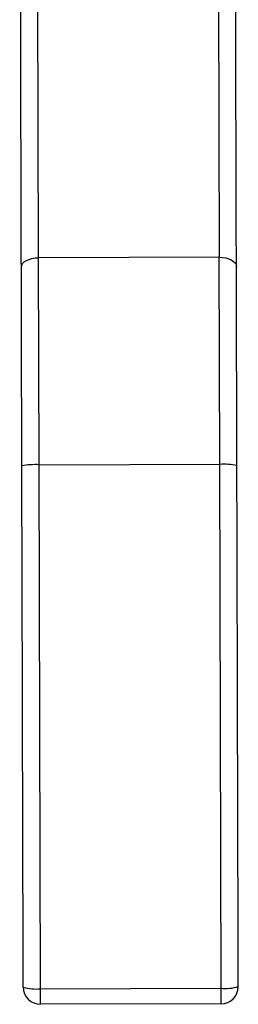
# Model space of a CAD drawing. Header units: millimetres. Extents: x 376 to 1218, y -39 to 832.
# Tile 1 of 25: x 676 to 701, y -39 to 75. Entities that reach past the tile are written whole.
import ezdxf

# ---------------------------------------------------------------- set-up
doc = ezdxf.new("R2010")
doc.units = ezdxf.units.MM

msp = doc.modelspace()

# ---------------------------------------------------------------- linework, layer by layer
at = {"color": 7, "linetype": 'Continuous', "lineweight": 25}
for p, q in [((678.22, 47.54), (678.03, 118.31)), ((699.03, 118.36), (699.22, 47.59)), ((699.22, 47.59), (678.22, 47.54)), ((678.28, 23.46), (678.22, 47.54)), ((699.28, 23.52), (699.22, 47.59)), ((678.28, 23.46), (699.28, 23.52)), ((678.44, -37.47), (678.28, 23.46)), ((699.44, -37.41), (699.28, 23.52)), ((678.44, -37.47), (699.44, -37.41)), ((678.45, -39.28), (678.44, -37.47)), ((699.45, -39.22), (699.44, -37.41)), ((699.45, -39.22), (678.45, -39.28))]:
    msp.add_line(p, q, dxfattribs=at)
at = {"color": 7, "linetype": 'Continuous', "lineweight": 25, "flags": 128}
for points in [[(676.22, 46.44), (676.26, 46.66), (676.37, 46.86), (676.55, 47.05), (676.8, 47.22), (677.11, 47.35), (677.45, 47.45), (677.83, 47.52), (678.22, 47.54)], [(699.22, 47.59), (699.61, 47.57), (699.98, 47.51), (700.33, 47.41), (700.63, 47.28), (700.88, 47.11), (701.07, 46.93), (701.18, 46.72), (701.22, 46.51)]]:
    msp.add_lwpolyline(points, dxfattribs=at)
at = {"color": 7, "linetype": 'Continuous', "lineweight": 25}
for centre, radius, start, end in [((677.8, 15.5), 7.98, 86.5763, 100.9964), ((699.8, 15.55), 7.98, 79.3085, 93.7286), ((677.93, -32.14), 5.36, 253.8442, 275.4569), ((678.44, -37.28), 2, 180.1525, 270.1525), ((699.92, -32.08), 5.36, 264.8481, 286.4608), ((699.44, -37.22), 2, 270.1525, 0.1525)]:
    msp.add_arc(centre, radius, start, end, dxfattribs=at)
for points, knots in [([(676.22, 46.44), (676.21, 50.08), (676.19, 57.36), (676.16, 68.86), (676.13, 80.72), (676.09, 92.91), (676.06, 105.33), (676.04, 113.76), (676.03, 117.97)], [0, 0, 0, 0, 0.166208, 0.332906, 0.5, 0.667088, 0.833789, 1, 1, 1, 1]), ([(701.22, 46.51), (701.21, 50.15), (701.19, 57.43), (701.16, 68.93), (701.13, 80.79), (701.09, 92.98), (701.06, 105.4), (701.04, 113.83), (701.03, 118.04)], [0, 0, 0, 0, 0.166208, 0.332906, 0.5, 0.667088, 0.833789, 1, 1, 1, 1]), ([(676.28, 23.33), (676.27, 25.37), (676.26, 29.45), (676.25, 35.42), (676.23, 41.17), (676.22, 44.69), (676.22, 46.44)], [0, 0, 0, 0, 0.24897, 0.5, 0.75103, 1, 1, 1, 1]), ([(701.28, 23.4), (701.27, 25.43), (701.26, 29.52), (701.25, 35.48), (701.23, 41.23), (701.22, 44.76), (701.22, 46.51)], [0, 0, 0, 0, 0.24897, 0.5, 0.75103, 1, 1, 1, 1]), ([(676.44, -37.28), (676.43, -32.24), (676.4, -22.16), (676.36, -7), (676.32, 8.18), (676.29, 18.28), (676.28, 23.33)], [0, 0, 0, 0, 0.249998, 0.5, 0.749998, 1, 1, 1, 1]), ([(701.44, -37.22), (701.43, -32.18), (701.4, -22.1), (701.36, -6.93), (701.32, 8.25), (701.29, 18.35), (701.28, 23.4)], [0, 0, 0, 0, 0.249998, 0.5, 0.749998, 1, 1, 1, 1])]:
    msp.add_open_spline(points, degree=3, knots=knots, dxfattribs=at)

doc.saveas('drawing.dxf')
